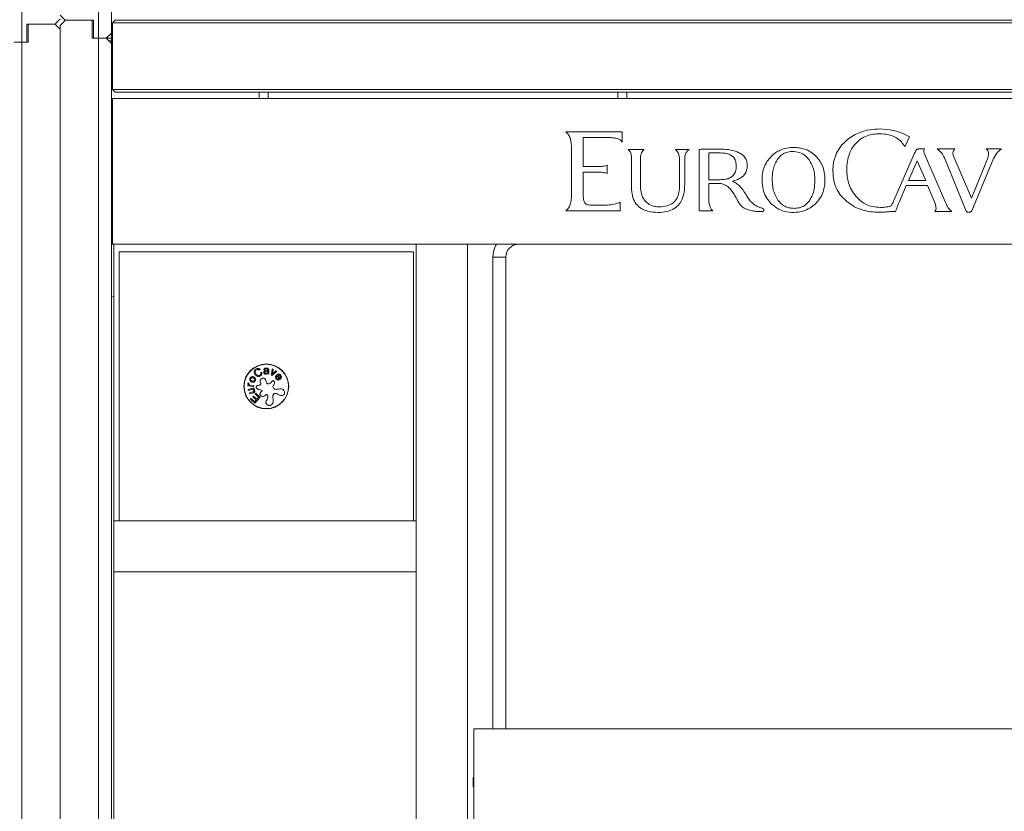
# Model space of a CAD drawing. Header units: millimetres. Extents: x 0 to 420, y 0 to 297.
# Tile 56 of 131: x 174 to 193, y 194 to 209. Entities that reach past the tile are written whole.
import ezdxf

# ---------------------------------------------------------------- set-up
doc = ezdxf.new("R2010")
doc.units = ezdxf.units.MM

msp = doc.modelspace()

# ---------------------------------------------------------------- linework, layer by layer
at = {"color": 7, "linetype": 'Continuous', "lineweight": 18}
for p, q in [((174.056, 208.676), (174.056, 237.676)), ((175.556, 237.751), (175.556, 208.751)), ((175.806, 208.851), (175.806, 237.651)), ((174.706, 209.026), (174.156, 209.026)), ((174.156, 209.026), (174.156, 208.676)), ((174.181, 208.676), (174.181, 209.026)), ((174.181, 209.026), (174.706, 209.026)), ((174.806, 180.201), (174.806, 209.001)), ((175.456, 209.101), (174.906, 209.101)), ((174.906, 209.101), (175.431, 209.101)), ((175.431, 209.101), (175.431, 208.751)), ((175.456, 208.751), (175.456, 209.101)), ((175.831, 209.051), (175.881, 209.101)), ((202.981, 209.051), (175.831, 209.051)), ((175.831, 209.051), (175.831, 207.751)), ((175.881, 209.101), (202.931, 209.101)), ((174.806, 208.926), (174.806, 180.126)), ((175.706, 208.751), (175.806, 208.851)), ((175.806, 208.851), (175.806, 208.751)), ((173.906, 208.676), (174.056, 208.676)), ((174.056, 179.676), (174.056, 208.676)), ((174.056, 208.676), (174.181, 208.676)), ((174.156, 208.676), (174.056, 208.676)), ((175.431, 208.751), (175.556, 208.751)), ((175.556, 208.751), (175.456, 208.751)), ((175.556, 208.751), (175.706, 208.751)), ((175.556, 208.751), (175.556, 179.751)), ((175.706, 208.751), (175.806, 208.751)), ((175.806, 208.651), (175.706, 208.751)), ((175.806, 208.701), (175.756, 208.701)), ((175.806, 208.751), (175.806, 208.701)), ((175.806, 208.701), (175.806, 208.651)), ((175.806, 179.851), (175.806, 208.651)), ((175.831, 208.401), (175.806, 208.401)), ((175.831, 208.301), (175.806, 208.301)), ((175.806, 208.001), (175.831, 208.001)), ((175.806, 207.901), (175.831, 207.901)), ((175.831, 207.751), (202.981, 207.751)), ((175.831, 207.751), (175.881, 207.701)), ((202.931, 207.701), (175.881, 207.701)), ((178.693, 207.701), (178.693, 207.576)), ((178.868, 207.576), (178.868, 207.701)), ((185.693, 207.701), (185.693, 207.576)), ((185.868, 207.576), (185.868, 207.701)), ((175.831, 207.576), (175.831, 204.726)), ((202.981, 207.576), (175.831, 207.576)), ((184.687, 206.92), (184.681, 206.92)), ((185.779, 206.92), (184.687, 206.92)), ((185.779, 206.723), (185.779, 206.92)), ((185.019, 206.244), (185.019, 206.813)), ((185.026, 206.813), (185.497, 206.813)), ((191.283, 206.657), (191.299, 206.631)), ((191.299, 206.631), (191.386, 206.828)), ((191.386, 206.828), (191.373, 206.835)), ((184.788, 206.608), (184.788, 205.695)), ((186.207, 206.579), (185.888, 206.579)), ((187.083, 206.579), (186.813, 206.579)), ((187.282, 206.579), (187.282, 205.379)), ((187.697, 206.511), (187.467, 206.511)), ((187.467, 206.511), (187.467, 205.988)), ((191.488, 206.503), (191.084, 205.583)), ((191.684, 206.59), (191.559, 206.59)), ((192.096, 205.527), (191.674, 206.508)), ((192.265, 206.59), (191.926, 206.59)), ((192.273, 206.59), (192.265, 206.59)), ((192.891, 206.59), (192.884, 206.59)), ((193.186, 206.59), (192.891, 206.59)), ((185.487, 206.271), (185.466, 206.264)), ((185.487, 206.108), (185.487, 206.271)), ((185.961, 206.377), (185.961, 205.836)), ((186.137, 205.863), (186.137, 206.377)), ((186.899, 206.327), (186.899, 205.885)), ((186.999, 205.896), (186.999, 206.327)), ((191.535, 206.356), (191.366, 205.972)), ((191.704, 205.972), (191.535, 206.356)), ((192.069, 206.414), (192.496, 205.376)), ((192.601, 205.629), (192.252, 206.434)), ((192.911, 206.393), (192.601, 205.629)), ((192.603, 205.381), (193.03, 206.404)), ((185.305, 206.244), (185.019, 206.244)), ((185.019, 206.137), (185.305, 206.137)), ((185.019, 205.675), (185.019, 206.137)), ((185.465, 206.115), (185.487, 206.108)), ((187.467, 205.988), (187.687, 205.988)), ((187.467, 205.627), (187.467, 205.916)), ((187.467, 205.916), (187.679, 205.916)), ((191.366, 205.972), (191.704, 205.972)), ((191.197, 205.572), (191.325, 205.873)), ((191.325, 205.873), (191.74, 205.873)), ((191.74, 205.873), (191.887, 205.521)), ((185.742, 205.547), (185.719, 205.538)), ((185.742, 205.383), (185.742, 205.547)), ((184.681, 205.383), (184.687, 205.383)), ((184.687, 205.383), (185.742, 205.383)), ((185.462, 205.492), (185.177, 205.492)), ((187.282, 205.379), (187.543, 205.379)), ((187.543, 205.379), (187.549, 205.379)), ((188.414, 205.367), (188.51, 205.367)), ((191.029, 205.367), (191.112, 205.367)), ((191.88, 205.367), (192.215, 205.367)), ((192.548, 205.351), (192.55, 205.351)), ((175.831, 204.726), (202.981, 204.726)), ((175.856, 204.726), (175.856, 199.326)), ((182.756, 204.726), (181.756, 204.726)), ((181.756, 204.726), (181.756, 180.101)), ((182.756, 204.726), (182.756, 180.101)), ((181.706, 204.576), (175.956, 204.576)), ((175.956, 204.576), (175.956, 199.326)), ((181.706, 204.576), (181.706, 199.326)), ((183.256, 195.262), (183.256, 204.476)), ((183.506, 204.476), (183.256, 204.476)), ((183.506, 195.262), (183.506, 204.476)), ((175.806, 203.701), (175.856, 203.716)), ((178.708, 202.281), (178.69, 202.27)), ((178.721, 202.22), (178.739, 202.231)), ((178.804, 202.274), (178.784, 202.274)), ((178.858, 202.248), (178.844, 202.248)), ((178.848, 202.263), (178.858, 202.263)), ((178.858, 202.223), (178.858, 202.248)), ((178.878, 202.267), (178.878, 202.194)), ((178.932, 202.174), (178.943, 202.293)), ((178.943, 202.293), (178.962, 202.284)), ((179.035, 202.248), (178.947, 202.166)), ((178.962, 202.284), (178.95, 202.192)), ((178.95, 202.192), (179.016, 202.257)), ((179.016, 202.257), (179.035, 202.248)), ((178.858, 202.194), (178.858, 202.205)), ((178.878, 202.194), (178.858, 202.194)), ((178.947, 202.166), (178.932, 202.174)), ((179.096, 202.088), (179.045, 202.155)), ((179.058, 202.164), (179.096, 202.115)), ((179.068, 202.096), (179.081, 202.079)), ((179.1, 202.091), (179.096, 202.088)), ((178.471, 201.96), (178.473, 201.98)), ((178.583, 201.951), (178.471, 201.96)), ((178.473, 201.98), (178.488, 201.978)), ((178.474, 202.018), (178.494, 202.016)), ((178.479, 201.89), (178.585, 201.923)), ((178.485, 201.871), (178.479, 201.89)), ((178.561, 201.895), (178.485, 201.871)), ((178.5, 201.822), (178.569, 201.843)), ((178.505, 201.977), (178.584, 201.97)), ((178.591, 201.904), (178.578, 201.9)), ((178.584, 201.97), (178.583, 201.951)), ((178.585, 201.923), (178.591, 201.904)), ((178.506, 201.803), (178.5, 201.822)), ((178.576, 201.825), (178.506, 201.803)), ((178.522, 201.7), (178.534, 201.713)), ((178.604, 201.624), (178.522, 201.7)), ((178.534, 201.713), (178.601, 201.652)), ((178.57, 201.744), (178.583, 201.758)), ((178.633, 201.686), (178.57, 201.744)), ((178.583, 201.758), (178.646, 201.7)), ((178.601, 201.652), (178.633, 201.686)), ((178.709, 201.738), (178.604, 201.624)), ((178.611, 201.803), (178.624, 201.816)), ((178.681, 201.739), (178.611, 201.803)), ((178.624, 201.816), (178.709, 201.738)), ((178.646, 201.7), (178.681, 201.739)), ((181.756, 199.326), (175.856, 199.326)), ((175.856, 199.326), (175.856, 198.326)), ((181.706, 199.326), (175.956, 199.326)), ((181.756, 198.326), (181.756, 199.326)), ((175.856, 198.326), (175.856, 192.926)), ((175.856, 198.326), (181.756, 198.326)), ((182.881, 195.262), (182.881, 193.262)), ((202.881, 195.262), (182.881, 195.262)), ((182.869, 194.312), (182.866, 194.309)), ((182.866, 194.309), (182.866, 194.144)), ((182.876, 194.3), (182.87, 194.311)), ((182.881, 194.312), (182.875, 194.302)), ((182.866, 194.144), (182.881, 194.129))]:
    msp.add_line(p, q, dxfattribs=at)
at = {"color": 7, "linetype": 'Continuous', "lineweight": 18, "flags": 128}
for points in [[(174.906, 209.101), (174.863, 209.144), (174.831, 209.176), (174.812, 209.195), (174.806, 209.201)], [(174.806, 209.126), (174.8, 209.12), (174.781, 209.101), (174.749, 209.069), (174.706, 209.026)], [(174.706, 209.026), (174.749, 208.983), (174.781, 208.952), (174.8, 208.933), (174.806, 208.926)], [(174.806, 209.001), (174.812, 209.008), (174.831, 209.027), (174.863, 209.058), (174.906, 209.101)]]:
    msp.add_lwpolyline(points, dxfattribs=at)
at = {"color": 7, "linetype": 'Continuous', "lineweight": 18}
for radius in [0.438, 0.432]:
    msp.add_circle((178.831, 201.951), radius, dxfattribs=at)
for radius, start in [(0.5, 150), (0.25, 90)]:
    msp.add_arc((183.756, 204.476), radius, start, 180, dxfattribs=at)
for points, knots in [([(184.681, 206.92), (184.7, 206.902), (184.739, 206.863), (184.769, 206.785), (184.786, 206.698), (184.787, 206.64), (184.788, 206.608)], [0, 0, 0, 0, 0.226297, 0.484204, 0.722882, 1, 1, 1, 1]), ([(190.813, 206.979), (190.745, 206.976), (190.614, 206.97), (190.439, 206.922), (190.292, 206.855), (190.213, 206.798), (190.174, 206.769)], [0, 0, 0, 0, 0.296085, 0.574923, 0.787732, 1, 1, 1, 1]), ([(190.325, 206.685), (190.359, 206.719), (190.427, 206.788), (190.552, 206.848), (190.681, 206.88), (190.765, 206.883), (190.808, 206.885)], [0, 0, 0, 0, 0.266111, 0.534262, 0.757775, 1, 1, 1, 1]), ([(190.808, 206.885), (190.865, 206.882), (190.972, 206.877), (191.11, 206.824), (191.214, 206.75), (191.26, 206.688), (191.283, 206.657)], [0, 0, 0, 0, 0.3083499, 0.5830888, 0.7894137, 1, 1, 1, 1]), ([(191.373, 206.835), (191.323, 206.859), (191.225, 206.908), (191.038, 206.965), (190.898, 206.973), (190.813, 206.979)], [0, 0, 0, 0, 0.283828, 0.562539, 1, 1, 1, 1]), ([(185.019, 206.813), (185.02, 206.813), (185.023, 206.813), (185.025, 206.813), (185.026, 206.813)], [0, 0, 0, 0, 0.524279, 1, 1, 1, 1]), ([(185.497, 206.813), (185.536, 206.812), (185.604, 206.81), (185.688, 206.791), (185.748, 206.763), (185.769, 206.735), (185.779, 206.723)], [0, 0, 0, 0, 0.371812, 0.66257, 0.844243, 1, 1, 1, 1]), ([(190.174, 206.769), (190.126, 206.725), (190.032, 206.638), (189.946, 206.48), (189.899, 206.32), (189.894, 206.217), (189.892, 206.163)], [0, 0, 0, 0, 0.281279, 0.552316, 0.769829, 1, 1, 1, 1]), ([(190.163, 206.175), (190.165, 206.232), (190.169, 206.34), (190.206, 206.482), (190.257, 206.597), (190.302, 206.656), (190.325, 206.685)], [0, 0, 0, 0, 0.311496, 0.593309, 0.800092, 1, 1, 1, 1]), ([(185.888, 206.579), (185.903, 206.568), (185.928, 206.549), (185.942, 206.521), (185.947, 206.51)], [0, 0, 0, 0, 0.605272, 1, 1, 1, 1]), ([(185.947, 206.51), (185.951, 206.494), (185.961, 206.45), (185.961, 206.405), (185.961, 206.377)], [0, 0, 0, 0, 0.377947, 1, 1, 1, 1]), ([(186.137, 206.377), (186.137, 206.408), (186.136, 206.454), (186.15, 206.498), (186.155, 206.513)], [0, 0, 0, 0, 0.661314, 1, 1, 1, 1]), ([(186.155, 206.513), (186.163, 206.526), (186.177, 206.551), (186.198, 206.57), (186.207, 206.579)], [0, 0, 0, 0, 0.5266767, 1, 1, 1, 1]), ([(186.813, 206.579), (186.829, 206.565), (186.856, 206.541), (186.872, 206.508), (186.878, 206.494)], [0, 0, 0, 0, 0.581362, 1, 1, 1, 1]), ([(186.878, 206.494), (186.885, 206.469), (186.899, 206.414), (186.899, 206.357), (186.899, 206.327)], [0, 0, 0, 0, 0.463757, 1, 1, 1, 1]), ([(186.999, 206.327), (186.998, 206.365), (186.998, 206.422), (187.012, 206.477), (187.016, 206.495)], [0, 0, 0, 0, 0.6673371, 1, 1, 1, 1]), ([(187.016, 206.495), (187.025, 206.512), (187.042, 206.544), (187.07, 206.568), (187.083, 206.579)], [0, 0, 0, 0, 0.526902, 1, 1, 1, 1]), ([(187.373, 206.583), (187.355, 206.583), (187.324, 206.582), (187.294, 206.58), (187.282, 206.579)], [0, 0, 0, 0, 0.593514, 1, 1, 1, 1]), ([(187.697, 206.586), (187.649, 206.586), (187.567, 206.585), (187.468, 206.584), (187.408, 206.583), (187.382, 206.583), (187.373, 206.583)], [0, 0, 0, 0, 0.440695, 0.756401, 0.916783, 1, 1, 1, 1]), ([(188.023, 206.532), (187.968, 206.549), (187.861, 206.583), (187.75, 206.585), (187.697, 206.586)], [0, 0, 0, 0, 0.522962, 1, 1, 1, 1]), ([(188.006, 206.254), (188.004, 206.283), (188.001, 206.338), (187.968, 206.413), (187.906, 206.471), (187.812, 206.506), (187.738, 206.509), (187.697, 206.511)], [0, 0, 0, 0, 0.1920439, 0.3579856, 0.5190249, 0.7332914, 1, 1, 1, 1]), ([(188.221, 206.264), (188.219, 206.297), (188.213, 206.36), (188.165, 206.439), (188.1, 206.496), (188.05, 206.519), (188.023, 206.532)], [0, 0, 0, 0, 0.273602, 0.53432, 0.753353, 1, 1, 1, 1]), ([(189.128, 206.619), (189.082, 206.616), (188.992, 206.612), (188.873, 206.573), (188.773, 206.519), (188.721, 206.473), (188.695, 206.45)], [0, 0, 0, 0, 0.290094, 0.565934, 0.780631, 1, 1, 1, 1]), ([(189.428, 206.376), (189.397, 206.413), (189.338, 206.483), (189.205, 206.537), (189.076, 206.544), (188.96, 206.517), (188.868, 206.461), (188.825, 206.404), (188.803, 206.375)], [0, 0, 0, 0, 0.190527, 0.371874, 0.568508, 0.712713, 0.851476, 1, 1, 1, 1]), ([(189.557, 206.45), (189.524, 206.479), (189.458, 206.536), (189.346, 206.587), (189.235, 206.614), (189.165, 206.617), (189.128, 206.619)], [0, 0, 0, 0, 0.27776, 0.550561, 0.76996, 1, 1, 1, 1]), ([(191.559, 206.59), (191.552, 206.588), (191.537, 206.584), (191.52, 206.566), (191.502, 206.54), (191.494, 206.517), (191.488, 206.503)], [0, 0, 0, 0, 0.186073, 0.388976, 0.602946, 1, 1, 1, 1]), ([(191.674, 206.508), (191.67, 206.525), (191.664, 206.547), (191.671, 206.576), (191.679, 206.585), (191.684, 206.59)], [0, 0, 0, 0, 0.573519, 0.791206, 1, 1, 1, 1]), ([(191.926, 206.59), (191.96, 206.564), (192.022, 206.516), (192.055, 206.446), (192.069, 206.414)], [0, 0, 0, 0, 0.549748, 1, 1, 1, 1]), ([(192.236, 206.505), (192.236, 206.513), (192.238, 206.531), (192.246, 206.556), (192.256, 206.577), (192.268, 206.586), (192.273, 206.59)], [0, 0, 0, 0, 0.255356, 0.5616031, 0.7947821, 1, 1, 1, 1]), ([(192.252, 206.434), (192.247, 206.448), (192.238, 206.471), (192.236, 206.495), (192.236, 206.505)], [0, 0, 0, 0, 0.5983717, 1, 1, 1, 1]), ([(192.884, 206.59), (192.892, 206.584), (192.91, 206.571), (192.926, 206.536), (192.93, 206.509), (192.932, 206.493)], [0, 0, 0, 0, 0.273979, 0.57511, 1, 1, 1, 1]), ([(192.932, 206.493), (192.93, 206.475), (192.928, 206.441), (192.916, 206.408), (192.911, 206.393)], [0, 0, 0, 0, 0.527386, 1, 1, 1, 1]), ([(193.03, 206.404), (193.054, 206.449), (193.093, 206.523), (193.16, 206.571), (193.186, 206.59)], [0, 0, 0, 0, 0.608744, 1, 1, 1, 1]), ([(185.466, 206.264), (185.438, 206.258), (185.385, 206.246), (185.331, 206.245), (185.305, 206.244)], [0, 0, 0, 0, 0.527059, 1, 1, 1, 1]), ([(187.932, 205.959), (187.98, 205.973), (188.067, 205.999), (188.164, 206.076), (188.214, 206.169), (188.219, 206.232), (188.221, 206.264)], [0, 0, 0, 0, 0.324562, 0.592048, 0.789044, 1, 1, 1, 1]), ([(188.695, 206.45), (188.663, 206.416), (188.6, 206.346), (188.539, 206.215), (188.508, 206.07), (188.507, 205.916), (188.534, 205.765), (188.593, 205.626), (188.658, 205.554), (188.69, 205.517)], [0, 0, 0, 0, 0.136392, 0.272155, 0.414435, 0.566982, 0.717694, 0.859358, 1, 1, 1, 1]), ([(188.803, 206.375), (188.786, 206.345), (188.751, 206.283), (188.713, 206.151), (188.709, 206.049), (188.707, 205.984)], [0, 0, 0, 0, 0.252132, 0.522475, 1, 1, 1, 1]), ([(189.54, 205.983), (189.538, 206.026), (189.534, 206.108), (189.504, 206.244), (189.456, 206.327), (189.428, 206.376)], [0, 0, 0, 0, 0.309103, 0.592209, 1, 1, 1, 1]), ([(189.738, 205.984), (189.735, 206.035), (189.731, 206.133), (189.69, 206.262), (189.631, 206.369), (189.582, 206.423), (189.557, 206.45)], [0, 0, 0, 0, 0.296657, 0.573387, 0.785423, 1, 1, 1, 1]), ([(185.305, 206.137), (185.337, 206.136), (185.392, 206.135), (185.444, 206.121), (185.465, 206.115)], [0, 0, 0, 0, 0.591588, 1, 1, 1, 1]), ([(187.687, 205.988), (187.723, 205.989), (187.79, 205.992), (187.88, 206.019), (187.952, 206.069), (188, 206.152), (188.004, 206.218), (188.006, 206.254)], [0, 0, 0, 0, 0.229982, 0.420126, 0.585202, 0.776777, 1, 1, 1, 1]), ([(189.892, 206.163), (189.896, 206.096), (189.903, 205.966), (189.966, 205.797), (190.054, 205.661), (190.127, 205.594), (190.164, 205.561)], [0, 0, 0, 0, 0.294365, 0.568585, 0.78105, 1, 1, 1, 1]), ([(190.341, 205.666), (190.311, 205.706), (190.25, 205.785), (190.197, 205.918), (190.167, 206.049), (190.164, 206.132), (190.163, 206.175)], [0, 0, 0, 0, 0.27203, 0.544626, 0.766427, 1, 1, 1, 1]), ([(186.483, 205.348), (186.541, 205.351), (186.65, 205.357), (186.798, 205.416), (186.899, 205.51), (186.96, 205.625), (186.993, 205.753), (186.997, 205.846), (186.999, 205.896)], [0, 0, 0, 0, 0.203544, 0.377969, 0.541352, 0.676316, 0.82697, 1, 1, 1, 1]), ([(186.899, 205.885), (186.897, 205.836), (186.893, 205.746), (186.853, 205.624), (186.775, 205.527), (186.652, 205.465), (186.555, 205.459), (186.502, 205.457)], [0, 0, 0, 0, 0.21908, 0.402085, 0.565655, 0.763713, 1, 1, 1, 1]), ([(187.679, 205.916), (187.712, 205.909), (187.776, 205.895), (187.882, 205.827), (187.932, 205.752), (187.964, 205.704)], [0, 0, 0, 0, 0.267255, 0.534669, 1, 1, 1, 1]), ([(188.073, 205.863), (188.049, 205.884), (188.007, 205.922), (187.956, 205.947), (187.932, 205.959)], [0, 0, 0, 0, 0.543703, 1, 1, 1, 1]), ([(188.707, 205.984), (188.709, 205.941), (188.713, 205.86), (188.743, 205.723), (188.791, 205.64), (188.819, 205.591)], [0, 0, 0, 0, 0.308826, 0.591976, 1, 1, 1, 1]), ([(189.445, 205.593), (189.462, 205.622), (189.497, 205.684), (189.534, 205.816), (189.538, 205.918), (189.54, 205.983)], [0, 0, 0, 0, 0.25105, 0.521263, 1, 1, 1, 1]), ([(189.55, 205.517), (189.582, 205.552), (189.645, 205.622), (189.701, 205.743), (189.732, 205.865), (189.736, 205.943), (189.738, 205.984)], [0, 0, 0, 0, 0.273121, 0.544426, 0.765511, 1, 1, 1, 1]), ([(184.788, 205.695), (184.787, 205.655), (184.785, 205.583), (184.761, 205.492), (184.727, 205.425), (184.696, 205.397), (184.681, 205.383)], [0, 0, 0, 0, 0.3458564, 0.6315583, 0.8238369, 1, 1, 1, 1]), ([(185.961, 205.836), (185.964, 205.781), (185.969, 205.678), (186.025, 205.538), (186.129, 205.428), (186.289, 205.358), (186.414, 205.352), (186.483, 205.348)], [0, 0, 0, 0, 0.203078, 0.377253, 0.540741, 0.74853, 1, 1, 1, 1]), ([(186.235, 205.563), (186.218, 205.585), (186.183, 205.629), (186.144, 205.731), (186.14, 205.812), (186.137, 205.863)], [0, 0, 0, 0, 0.253489, 0.521759, 1, 1, 1, 1]), ([(187.964, 205.704), (187.977, 205.68), (187.999, 205.641), (188.02, 205.602), (188.029, 205.586)], [0, 0, 0, 0, 0.603015, 1, 1, 1, 1]), ([(188.19, 205.704), (188.167, 205.74), (188.132, 205.796), (188.089, 205.845), (188.073, 205.863)], [0, 0, 0, 0, 0.63523, 1, 1, 1, 1]), ([(188.301, 205.546), (188.281, 205.57), (188.241, 205.62), (188.207, 205.675), (188.19, 205.704)], [0, 0, 0, 0, 0.470183, 1, 1, 1, 1]), ([(185.048, 205.536), (185.043, 205.544), (185.032, 205.563), (185.021, 205.61), (185.02, 205.649), (185.019, 205.675)], [0, 0, 0, 0, 0.199855, 0.458174, 1, 1, 1, 1]), ([(185.177, 205.492), (185.161, 205.492), (185.131, 205.493), (185.094, 205.503), (185.066, 205.517), (185.054, 205.529), (185.048, 205.536)], [0, 0, 0, 0, 0.345861, 0.632003, 0.824355, 1, 1, 1, 1]), ([(185.719, 205.538), (185.674, 205.523), (185.591, 205.495), (185.503, 205.493), (185.462, 205.492)], [0, 0, 0, 0, 0.532697, 1, 1, 1, 1]), ([(186.502, 205.457), (186.472, 205.458), (186.415, 205.461), (186.319, 205.49), (186.266, 205.536), (186.235, 205.563)], [0, 0, 0, 0, 0.302948, 0.580868, 1, 1, 1, 1]), ([(187.549, 205.379), (187.535, 205.394), (187.504, 205.426), (187.472, 205.512), (187.469, 205.581), (187.467, 205.627)], [0, 0, 0, 0, 0.230283, 0.490481, 1, 1, 1, 1]), ([(188.029, 205.586), (188.035, 205.574), (188.046, 205.554), (188.056, 205.535), (188.061, 205.527)], [0, 0, 0, 0, 0.602721, 1, 1, 1, 1]), ([(188.061, 205.527), (188.08, 205.503), (188.118, 205.454), (188.203, 205.413), (188.291, 205.385), (188.36, 205.373), (188.402, 205.368), (188.412, 205.368), (188.414, 205.367)], [0, 0, 0, 0, 0.224406, 0.459452, 0.687978, 0.922805, 0.981168, 1, 1, 1, 1]), ([(188.521, 205.428), (188.521, 205.428), (188.521, 205.428), (188.519, 205.428), (188.515, 205.43), (188.502, 205.434), (188.469, 205.445), (188.418, 205.467), (188.354, 205.499), (188.318, 205.531), (188.301, 205.546)], [0, 0, 0, 0, 0.00231, 0.006496, 0.018894, 0.055566, 0.160507, 0.435203, 0.722708, 1, 1, 1, 1]), ([(188.69, 205.517), (188.734, 205.48), (188.824, 205.405), (188.997, 205.351), (189.164, 205.344), (189.316, 205.372), (189.445, 205.428), (189.515, 205.487), (189.55, 205.517)], [0, 0, 0, 0, 0.182985, 0.366192, 0.561653, 0.709748, 0.853488, 1, 1, 1, 1]), ([(188.819, 205.591), (188.842, 205.563), (188.885, 205.509), (188.968, 205.459), (189.053, 205.432), (189.108, 205.43), (189.136, 205.428)], [0, 0, 0, 0, 0.286933, 0.555551, 0.770068, 1, 1, 1, 1]), ([(189.136, 205.428), (189.172, 205.431), (189.24, 205.435), (189.328, 205.473), (189.396, 205.527), (189.428, 205.57), (189.445, 205.593)], [0, 0, 0, 0, 0.29015, 0.558664, 0.771756, 1, 1, 1, 1]), ([(190.164, 205.561), (190.212, 205.525), (190.311, 205.453), (190.474, 205.392), (190.637, 205.358), (190.742, 205.355), (190.797, 205.353)], [0, 0, 0, 0, 0.265237, 0.536716, 0.761198, 1, 1, 1, 1]), ([(190.82, 205.446), (190.768, 205.449), (190.666, 205.455), (190.532, 205.506), (190.423, 205.577), (190.369, 205.636), (190.341, 205.666)], [0, 0, 0, 0, 0.287963, 0.560941, 0.77593, 1, 1, 1, 1]), ([(191.084, 205.583), (191.074, 205.56), (191.056, 205.522), (191.033, 205.486), (191.023, 205.471)], [0, 0, 0, 0, 0.587425, 1, 1, 1, 1]), ([(191.112, 205.367), (191.125, 205.397), (191.146, 205.449), (191.174, 205.517), (191.19, 205.555), (191.197, 205.572)], [0, 0, 0, 0, 0.44236, 0.758444, 1, 1, 1, 1]), ([(191.887, 205.521), (191.893, 205.503), (191.902, 205.475), (191.906, 205.445), (191.907, 205.434)], [0, 0, 0, 0, 0.642139, 1, 1, 1, 1]), ([(192.215, 205.367), (192.19, 205.39), (192.141, 205.437), (192.111, 205.497), (192.096, 205.527)], [0, 0, 0, 0, 0.50767, 1, 1, 1, 1]), ([(188.51, 205.367), (188.514, 205.368), (188.521, 205.368), (188.53, 205.371), (188.537, 205.376), (188.542, 205.383), (188.542, 205.389), (188.542, 205.393)], [0, 0, 0, 0, 0.238817, 0.437587, 0.60738, 0.794383, 1, 1, 1, 1]), ([(188.542, 205.393), (188.542, 205.397), (188.542, 205.406), (188.537, 205.416), (188.53, 205.424), (188.524, 205.426), (188.521, 205.428)], [0, 0, 0, 0, 0.311709, 0.58027, 0.783544, 1, 1, 1, 1]), ([(190.797, 205.353), (190.843, 205.354), (190.92, 205.354), (190.998, 205.363), (191.029, 205.367)], [0, 0, 0, 0, 0.592472, 1, 1, 1, 1]), ([(191.023, 205.471), (190.987, 205.463), (190.92, 205.449), (190.851, 205.447), (190.82, 205.446)], [0, 0, 0, 0, 0.544856, 1, 1, 1, 1]), ([(191.907, 205.434), (191.907, 205.429), (191.907, 205.416), (191.899, 205.393), (191.888, 205.377), (191.88, 205.367)], [0, 0, 0, 0, 0.2302211, 0.4927549, 1, 1, 1, 1]), ([(192.496, 205.376), (192.499, 205.373), (192.504, 205.365), (192.516, 205.356), (192.531, 205.351), (192.542, 205.351), (192.548, 205.351)], [0, 0, 0, 0, 0.220759, 0.463695, 0.697635, 1, 1, 1, 1]), ([(192.55, 205.351), (192.556, 205.351), (192.567, 205.351), (192.581, 205.356), (192.591, 205.362), (192.598, 205.371), (192.601, 205.378), (192.603, 205.381)], [0, 0, 0, 0, 0.274459, 0.488689, 0.663102, 0.840036, 1, 1, 1, 1]), ([(178.609, 202.185), (178.604, 202.195), (178.593, 202.215), (178.593, 202.248), (178.607, 202.275), (178.621, 202.285), (178.628, 202.291)], [0, 0, 0, 0, 0.280583, 0.559719, 0.779565, 1, 1, 1, 1]), ([(178.638, 202.276), (178.631, 202.27), (178.617, 202.26), (178.611, 202.228), (178.621, 202.208), (178.627, 202.196)], [0, 0, 0, 0, 0.280216, 0.559834, 1, 1, 1, 1]), ([(178.628, 202.291), (178.636, 202.294), (178.651, 202.302), (178.674, 202.303), (178.695, 202.296), (178.704, 202.286), (178.708, 202.281)], [0, 0, 0, 0, 0.280327, 0.560115, 0.779965, 1, 1, 1, 1]), ([(178.69, 202.27), (178.686, 202.274), (178.679, 202.282), (178.658, 202.285), (178.646, 202.279), (178.638, 202.276)], [0, 0, 0, 0, 0.280037, 0.560291, 1, 1, 1, 1]), ([(178.739, 202.231), (178.742, 202.223), (178.748, 202.207), (178.742, 202.183), (178.729, 202.166), (178.718, 202.158), (178.712, 202.154)], [0, 0, 0, 0, 0.2796782, 0.5586111, 0.7790883, 1, 1, 1, 1]), ([(178.78, 202.224), (178.781, 202.228), (178.781, 202.235), (178.786, 202.245), (178.795, 202.252), (178.815, 202.262), (178.833, 202.263), (178.848, 202.263)], [0, 0, 0, 0, 0.125153, 0.250097, 0.375189, 0.500502, 1, 1, 1, 1]), ([(178.784, 202.274), (178.784, 202.279), (178.785, 202.287), (178.792, 202.298), (178.808, 202.308), (178.822, 202.308), (178.832, 202.309)], [0, 0, 0, 0, 0.1871, 0.373634, 0.560428, 1, 1, 1, 1]), ([(178.844, 202.248), (178.835, 202.248), (178.821, 202.248), (178.806, 202.24), (178.801, 202.232), (178.801, 202.227), (178.801, 202.225)], [0, 0, 0, 0, 0.500837, 0.749705, 0.874715, 1, 1, 1, 1]), ([(178.831, 202.293), (178.828, 202.293), (178.821, 202.293), (178.811, 202.29), (178.805, 202.283), (178.804, 202.277), (178.804, 202.274)], [0, 0, 0, 0, 0.2813111, 0.5611919, 0.7801672, 1, 1, 1, 1]), ([(178.858, 202.263), (178.858, 202.268), (178.858, 202.276), (178.853, 202.289), (178.842, 202.293), (178.835, 202.293), (178.831, 202.293)], [0, 0, 0, 0, 0.28315, 0.557205, 0.777711, 1, 1, 1, 1]), ([(178.832, 202.309), (178.839, 202.309), (178.852, 202.308), (178.871, 202.299), (178.877, 202.282), (178.878, 202.272), (178.878, 202.267)], [0, 0, 0, 0, 0.281163, 0.559479, 0.778907, 1, 1, 1, 1]), ([(178.541, 202.039), (178.534, 202.043), (178.52, 202.052), (178.507, 202.072), (178.505, 202.094), (178.51, 202.106), (178.513, 202.112)], [0, 0, 0, 0, 0.280765, 0.559667, 0.779515, 1, 1, 1, 1]), ([(178.513, 202.112), (178.517, 202.119), (178.526, 202.133), (178.549, 202.142), (178.57, 202.14), (178.582, 202.135), (178.588, 202.133)], [0, 0, 0, 0, 0.279742, 0.55841, 0.778892, 1, 1, 1, 1]), ([(178.526, 202.105), (178.525, 202.102), (178.522, 202.095), (178.524, 202.083), (178.531, 202.068), (178.542, 202.062), (178.55, 202.057)], [0, 0, 0, 0, 0.186905, 0.37362, 0.560643, 1, 1, 1, 1]), ([(178.579, 202.114), (178.574, 202.117), (178.564, 202.121), (178.548, 202.122), (178.534, 202.116), (178.529, 202.109), (178.526, 202.105)], [0, 0, 0, 0, 0.281277, 0.560815, 0.780298, 1, 1, 1, 1]), ([(178.617, 202.06), (178.612, 202.053), (178.603, 202.038), (178.58, 202.03), (178.559, 202.031), (178.547, 202.037), (178.541, 202.039)], [0, 0, 0, 0, 0.279738, 0.558449, 0.778916, 1, 1, 1, 1]), ([(178.55, 202.057), (178.555, 202.055), (178.566, 202.05), (178.582, 202.049), (178.595, 202.055), (178.6, 202.063), (178.603, 202.067)], [0, 0, 0, 0, 0.281205, 0.560753, 0.780345, 1, 1, 1, 1]), ([(178.603, 202.067), (178.604, 202.07), (178.607, 202.077), (178.605, 202.089), (178.598, 202.103), (178.587, 202.11), (178.579, 202.114)], [0, 0, 0, 0, 0.1869659, 0.3736936, 0.5607363, 1, 1, 1, 1]), ([(178.588, 202.133), (178.595, 202.128), (178.61, 202.12), (178.622, 202.1), (178.624, 202.078), (178.619, 202.066), (178.617, 202.06)], [0, 0, 0, 0, 0.280701, 0.559653, 0.779534, 1, 1, 1, 1]), ([(178.712, 202.154), (178.702, 202.149), (178.681, 202.139), (178.648, 202.146), (178.624, 202.163), (178.614, 202.177), (178.609, 202.185)], [0, 0, 0, 0, 0.279631, 0.558481, 0.778964, 1, 1, 1, 1]), ([(178.627, 202.196), (178.632, 202.189), (178.642, 202.175), (178.662, 202.162), (178.685, 202.16), (178.697, 202.166), (178.703, 202.169)], [0, 0, 0, 0, 0.281017, 0.560302, 0.77985, 1, 1, 1, 1]), ([(178.821, 201.641), (178.822, 201.635), (178.824, 201.623), (178.839, 201.6), (178.86, 201.583), (178.885, 201.575), (178.905, 201.577), (178.923, 201.586), (178.949, 201.607), (178.973, 201.652), (178.964, 201.702), (178.957, 201.738), (178.957, 201.761), (178.963, 201.78), (178.968, 201.798), (178.984, 201.815), (179.012, 201.815), (179.048, 201.803), (179.079, 201.783), (179.115, 201.772), (179.144, 201.774), (179.167, 201.783), (179.181, 201.796), (179.189, 201.812), (179.189, 201.834), (179.18, 201.86), (179.164, 201.882), (179.136, 201.903), (179.091, 201.903), (179.05, 201.893), (179.016, 201.892), (178.992, 201.898), (178.972, 201.915), (178.959, 201.937), (178.96, 201.964), (178.976, 201.984), (178.991, 202.004), (178.994, 202.028), (178.986, 202.047), (178.978, 202.058), (178.969, 202.063), (178.963, 202.064), (178.957, 202.061), (178.944, 202.051), (178.928, 202.029), (178.905, 202.006), (178.88, 202), (178.863, 202.001), (178.848, 202.007), (178.833, 202.023), (178.827, 202.05), (178.82, 202.078), (178.807, 202.096), (178.793, 202.107), (178.776, 202.112), (178.758, 202.11), (178.739, 202.102), (178.722, 202.09), (178.71, 202.075), (178.706, 202.05), (178.719, 202.027), (178.723, 202.003), (178.72, 201.986), (178.709, 201.976), (178.693, 201.973), (178.674, 201.972), (178.652, 201.967), (178.639, 201.953), (178.633, 201.939), (178.633, 201.925), (178.639, 201.914), (178.664, 201.894), (178.702, 201.887), (178.736, 201.876), (178.747, 201.869), (178.749, 201.866), (178.75, 201.863), (178.749, 201.86), (178.747, 201.857), (178.742, 201.853), (178.734, 201.846), (178.723, 201.838), (178.713, 201.825), (178.707, 201.812), (178.705, 201.798), (178.71, 201.784), (178.72, 201.77), (178.737, 201.758), (178.759, 201.751), (178.788, 201.758), (178.804, 201.776), (178.819, 201.787), (178.826, 201.79), (178.833, 201.791), (178.84, 201.788), (178.845, 201.784), (178.853, 201.774), (178.861, 201.759), (178.864, 201.736), (178.855, 201.706), (178.837, 201.683), (178.823, 201.658), (178.822, 201.647), (178.821, 201.641)], [0, 0, 0, 0, 0.008291, 0.017388, 0.036177, 0.045079, 0.053677, 0.062525, 0.071793, 0.100051, 0.127496, 0.140189, 0.151102, 0.159123, 0.168248, 0.176454, 0.189443, 0.20323, 0.228729, 0.241151, 0.25468, 0.268227, 0.274518, 0.28059, 0.292007, 0.304678, 0.317579, 0.329483, 0.352208, 0.376452, 0.387894, 0.39886, 0.410642, 0.422615, 0.433371, 0.444799, 0.456593, 0.468163, 0.476697, 0.484309, 0.487317, 0.48994, 0.492697, 0.495877, 0.512596, 0.530628, 0.539084, 0.547135, 0.554562, 0.561448, 0.576403, 0.592461, 0.600364, 0.608086, 0.615807, 0.624022, 0.633773, 0.643404, 0.652181, 0.660018, 0.67706, 0.686084, 0.694595, 0.699482, 0.704815, 0.71711, 0.726195, 0.735187, 0.741852, 0.747717, 0.753079, 0.758996, 0.791287, 0.805752, 0.807554, 0.809045, 0.810339, 0.811681, 0.81343, 0.815598, 0.819697, 0.82799, 0.835093, 0.841634, 0.847898, 0.854293, 0.861142, 0.871906, 0.882464, 0.892668, 0.910645, 0.914758, 0.918355, 0.92159, 0.924467, 0.927732, 0.931395, 0.940989, 0.951695, 0.961625, 0.984047, 0.992246, 1, 1, 1, 1]), ([(178.703, 202.169), (178.708, 202.172), (178.717, 202.179), (178.725, 202.193), (178.726, 202.208), (178.722, 202.216), (178.721, 202.22)], [0, 0, 0, 0, 0.280563, 0.55989, 0.779624, 1, 1, 1, 1]), ([(178.819, 202.191), (178.813, 202.192), (178.803, 202.193), (178.79, 202.2), (178.781, 202.211), (178.781, 202.22), (178.78, 202.224)], [0, 0, 0, 0, 0.280528, 0.560109, 0.779941, 1, 1, 1, 1]), ([(178.801, 202.225), (178.801, 202.223), (178.801, 202.219), (178.805, 202.213), (178.812, 202.208), (178.819, 202.207), (178.824, 202.207)], [0, 0, 0, 0, 0.187072, 0.373849, 0.561049, 1, 1, 1, 1]), ([(178.858, 202.205), (178.851, 202.201), (178.839, 202.192), (178.825, 202.192), (178.819, 202.191)], [0, 0, 0, 0, 0.558495, 1, 1, 1, 1]), ([(178.824, 202.207), (178.832, 202.208), (178.845, 202.21), (178.854, 202.219), (178.858, 202.223)], [0, 0, 0, 0, 0.55975, 1, 1, 1, 1]), ([(179.023, 202.095), (179.018, 202.103), (179.009, 202.117), (179.01, 202.142), (179.021, 202.162), (179.031, 202.17), (179.036, 202.175)], [0, 0, 0, 0, 0.279873, 0.558719, 0.779024, 1, 1, 1, 1]), ([(179.081, 202.079), (179.075, 202.077), (179.064, 202.072), (179.041, 202.077), (179.03, 202.088), (179.023, 202.095)], [0, 0, 0, 0, 0.280276, 0.560384, 1, 1, 1, 1]), ([(179.045, 202.155), (179.041, 202.152), (179.033, 202.144), (179.028, 202.13), (179.029, 202.116), (179.033, 202.109), (179.035, 202.105)], [0, 0, 0, 0, 0.2809469, 0.5599579, 0.7799, 1, 1, 1, 1]), ([(179.035, 202.105), (179.038, 202.102), (179.043, 202.097), (179.052, 202.092), (179.061, 202.091), (179.066, 202.094), (179.068, 202.096)], [0, 0, 0, 0, 0.280717, 0.561135, 0.780573, 1, 1, 1, 1]), ([(179.036, 202.175), (179.043, 202.179), (179.057, 202.189), (179.081, 202.191), (179.101, 202.183), (179.11, 202.174), (179.115, 202.169)], [0, 0, 0, 0, 0.280614, 0.559654, 0.779572, 1, 1, 1, 1]), ([(179.102, 202.159), (179.099, 202.163), (179.092, 202.169), (179.075, 202.173), (179.064, 202.168), (179.058, 202.164)], [0, 0, 0, 0, 0.280145, 0.560263, 1, 1, 1, 1]), ([(179.096, 202.115), (179.099, 202.118), (179.105, 202.125), (179.109, 202.138), (179.108, 202.15), (179.104, 202.156), (179.102, 202.159)], [0, 0, 0, 0, 0.280754, 0.559999, 0.779942, 1, 1, 1, 1]), ([(179.115, 202.169), (179.119, 202.162), (179.128, 202.147), (179.126, 202.123), (179.115, 202.104), (179.105, 202.096), (179.1, 202.091)], [0, 0, 0, 0, 0.279731, 0.558467, 0.778901, 1, 1, 1, 1]), ([(178.472, 202.009), (178.473, 202.011), (178.473, 202.014), (178.474, 202.017), (178.474, 202.018)], [0, 0, 0, 0, 0.559817, 1, 1, 1, 1]), ([(178.488, 201.978), (178.483, 201.983), (178.474, 201.991), (178.473, 202.004), (178.472, 202.009)], [0, 0, 0, 0, 0.5610684, 1, 1, 1, 1]), ([(178.494, 202.016), (178.493, 202.014), (178.492, 202.01), (178.492, 202.006), (178.492, 202.004)], [0, 0, 0, 0, 0.559597, 1, 1, 1, 1]), ([(178.492, 202.004), (178.492, 202.001), (178.492, 201.995), (178.496, 201.985), (178.502, 201.98), (178.505, 201.977)], [0, 0, 0, 0, 0.2800156, 0.5601092, 1, 1, 1, 1]), ([(178.587, 201.871), (178.586, 201.874), (178.583, 201.88), (178.574, 201.889), (178.566, 201.892), (178.561, 201.895)], [0, 0, 0, 0, 0.279797, 0.559718, 1, 1, 1, 1]), ([(178.569, 201.843), (178.572, 201.844), (178.579, 201.847), (178.587, 201.853), (178.589, 201.863), (178.588, 201.868), (178.587, 201.871)], [0, 0, 0, 0, 0.281314, 0.560243, 0.779201, 1, 1, 1, 1]), ([(178.604, 201.873), (178.605, 201.867), (178.608, 201.855), (178.601, 201.839), (178.589, 201.829), (178.58, 201.826), (178.576, 201.825)], [0, 0, 0, 0, 0.2804865, 0.5581722, 0.7787037, 1, 1, 1, 1]), ([(178.578, 201.9), (178.584, 201.896), (178.596, 201.89), (178.601, 201.878), (178.604, 201.873)], [0, 0, 0, 0, 0.560115, 1, 1, 1, 1]), ([(182.881, 194.129), (182.881, 194.129), (182.881, 194.128), (182.88, 194.136), (182.878, 194.153), (182.877, 194.179), (182.876, 194.21), (182.874, 194.242), (182.873, 194.271), (182.872, 194.294), (182.871, 194.308), (182.87, 194.314), (182.869, 194.312), (182.869, 194.311)], [0, 0, 0, 0, 0.0102022, 0.1258188, 0.2384864, 0.3512306, 0.4608531, 0.5700598, 0.6772787, 0.7829804, 0.8877928, 0.9900012, 1, 1, 1, 1]), ([(182.876, 194.299), (182.877, 194.298), (182.878, 194.296), (182.88, 194.284), (182.881, 194.272), (182.881, 194.268)], [0, 0, 0, 0, 0.34079, 0.811663, 1, 1, 1, 1])]:
    msp.add_open_spline(points, degree=3, knots=knots, dxfattribs=at)

doc.saveas('drawing.dxf')
